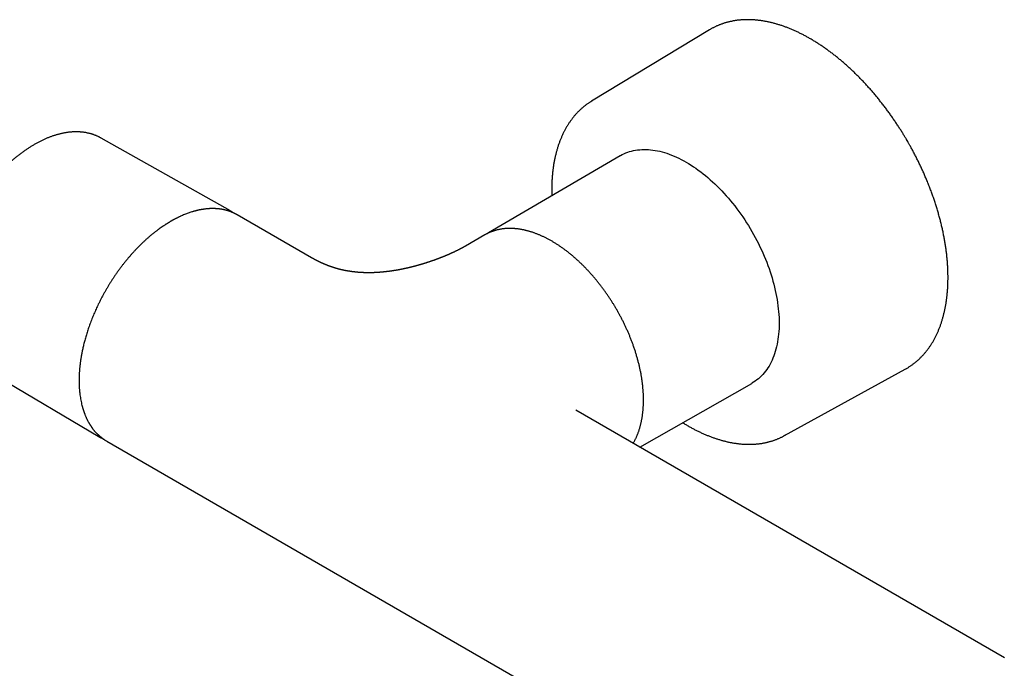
# Model space of a CAD drawing. Header units: millimetres. Extents: x 8 to 734, y 12 to 350.
# Tile 6 of 8: x 486 to 637, y 130 to 230. Entities that reach past the tile are written whole.
import ezdxf

# ---------------------------------------------------------------- set-up
doc = ezdxf.new("R2010")
doc.units = ezdxf.units.MM

msp = doc.modelspace()

# ---------------------------------------------------------------- linework, layer by layer
at = {"color": 7, "linetype": 'Continuous', "lineweight": 30}
for p, q in [((591.73, 228.01), (573.66, 217.08)), ((591.82, 228.06), (591.73, 228.01)), ((573.57, 217.03), (573.74, 217.13)), ((518.37, 200.29), (498.57, 211.44)), ((498.57, 211.44), (498.57, 211.44)), ((578.07, 208.74), (557.87, 196.93)), ((518.31, 200.32), (518.43, 200.26)), ((530.81, 193.11), (519.43, 199.68)), ((557.34, 196.62), (554.37, 194.91)), ((557.4, 196.65), (557.34, 196.62)), ((557.86, 196.92), (557.87, 196.93)), ((478.82, 177.22), (498.38, 165.65)), ((603.21, 165.88), (621.71, 176.06)), ((621.71, 176.06), (621.8, 176.11)), ((581.06, 164.1), (598.2, 173.88)), ((636.88, 131.88), (571.26, 169.76)), ((571.26, 169.76), (571.26, 169.76)), ((603.3, 165.93), (603.13, 165.83)), ((498.43, 165.62), (498.32, 165.69)), ((499.43, 165.04), (668.71, 67.32))]:
    msp.add_line(p, q, dxfattribs=at)
at = {"color": 7, "linetype": 'Continuous', "lineweight": 30, "flags": 128}
msp.add_lwpolyline([(578.07, 208.74), (578.1, 208.75), (578.37, 208.9), (578.64, 209.03), (578.92, 209.16), (579.21, 209.27), (579.5, 209.36), (579.8, 209.45), (580.1, 209.52), (580.41, 209.58), (580.73, 209.63), (581.05, 209.66), (581.37, 209.69), (581.7, 209.7), (582.04, 209.69), (582.38, 209.68), (582.72, 209.65), (583.07, 209.61), (583.41, 209.56), (583.77, 209.49), (584.12, 209.41), (584.48, 209.32), (584.84, 209.22), (585.21, 209.11), (585.57, 208.98), (585.94, 208.84), (586.31, 208.69), (586.68, 208.53), (587.05, 208.35), (587.42, 208.16), (587.79, 207.97), (588.17, 207.76), (588.54, 207.54), (588.91, 207.3), (589.28, 207.06), (589.65, 206.81), (590.02, 206.54), (590.39, 206.27), (590.76, 205.98), (591.12, 205.69), (591.49, 205.39), (591.85, 205.07), (592.21, 204.75), (592.56, 204.41), (592.92, 204.07), (593.27, 203.72), (593.61, 203.36), (593.95, 202.99), (594.29, 202.62), (594.63, 202.24), (594.96, 201.85), (595.28, 201.45), (595.6, 201.04), (595.92, 200.63), (596.23, 200.21), (596.53, 199.79), (596.83, 199.36), (597.12, 198.92), (597.41, 198.48), (597.69, 198.04), (597.96, 197.59), (598.23, 197.13), (598.49, 196.68), (598.74, 196.21), (598.99, 195.75), (599.23, 195.28), (599.46, 194.81), (599.68, 194.34), (599.89, 193.86), (600.1, 193.38), (600.3, 192.91), (600.49, 192.43), (600.67, 191.94), (600.85, 191.46), (601.01, 190.98), (601.17, 190.5), (601.31, 190.02), (601.45, 189.54), (601.58, 189.06), (601.7, 188.59), (601.81, 188.11), (601.91, 187.64), (602, 187.17), (602.09, 186.7), (602.16, 186.24), (602.22, 185.78), (602.27, 185.32), (602.32, 184.87), (602.35, 184.42), (602.38, 183.98), (602.39, 183.54), (602.4, 183.11), (602.39, 182.68), (602.38, 182.26), (602.35, 181.84), (602.32, 181.43), (602.27, 181.03), (602.22, 180.64), (602.16, 180.25), (602.09, 179.87), (602, 179.5), (601.91, 179.13), (601.81, 178.78), (601.7, 178.43), (601.58, 178.09), (601.45, 177.76), (601.31, 177.44), (601.17, 177.13), (601.01, 176.83), (600.85, 176.54), (600.67, 176.26), (600.49, 175.99), (600.3, 175.73), (600.1, 175.48), (599.89, 175.24), (599.68, 175.02), (599.46, 174.8), (599.23, 174.6), (598.99, 174.4), (598.74, 174.22), (598.49, 174.05), (598.23, 173.89), (598.2, 173.88)], dxfattribs=at)
at = {"color": 7, "linetype": 'Continuous', "lineweight": 30}
for points, knots in [([(622.08, 210.9), (622.03, 211), (621.95, 211.14), (621.82, 211.35), (621.72, 211.53), (621.59, 211.74), (621.46, 211.96), (621.31, 212.19), (621.17, 212.43), (621.01, 212.68), (620.85, 212.93), (620.69, 213.18), (620.52, 213.43), (620.36, 213.69), (620.18, 213.95), (620.01, 214.2), (619.83, 214.46), (619.65, 214.72), (619.47, 214.98), (619.29, 215.23), (619.1, 215.49), (618.91, 215.74), (618.72, 216), (618.53, 216.25), (618.34, 216.51), (618.14, 216.76), (617.94, 217.01), (617.74, 217.26), (617.54, 217.51), (617.34, 217.75), (617.14, 218), (616.93, 218.24), (616.73, 218.48), (616.52, 218.73), (616.31, 218.96), (616.1, 219.2), (615.89, 219.44), (615.67, 219.67), (615.46, 219.9), (615.24, 220.13), (615.03, 220.36), (614.81, 220.58), (614.59, 220.8), (614.37, 221.02), (614.15, 221.24), (613.93, 221.46), (613.7, 221.67), (613.48, 221.89), (613.26, 222.1), (613.03, 222.3), (612.8, 222.51), (612.58, 222.71), (612.35, 222.91), (612.12, 223.11), (611.89, 223.3), (611.66, 223.49), (611.43, 223.68), (611.2, 223.87), (610.96, 224.06), (610.73, 224.24), (610.5, 224.42), (610.26, 224.59), (610.03, 224.77), (609.79, 224.94), (609.56, 225.11), (609.32, 225.27), (609.09, 225.44), (608.85, 225.6), (608.61, 225.75), (608.38, 225.91), (608.14, 226.06), (607.9, 226.21), (607.67, 226.35), (607.43, 226.49), (607.19, 226.63), (606.95, 226.77), (606.71, 226.9), (606.48, 227.03), (606.24, 227.16), (606, 227.29), (605.76, 227.41), (605.52, 227.52), (605.29, 227.64), (605.05, 227.75), (604.81, 227.86), (604.57, 227.96), (604.34, 228.06), (604.1, 228.16), (603.86, 228.26), (603.63, 228.35), (603.39, 228.44), (603.16, 228.53), (602.92, 228.61), (602.69, 228.69), (602.45, 228.76), (602.22, 228.83), (601.98, 228.9), (601.75, 228.97), (601.52, 229.03), (601.29, 229.09), (601.06, 229.14), (600.83, 229.2), (600.6, 229.25), (600.37, 229.29), (600.14, 229.33), (599.92, 229.37), (599.69, 229.41), (599.46, 229.44), (599.24, 229.46), (599.02, 229.49), (598.79, 229.51), (598.57, 229.53), (598.35, 229.54), (598.13, 229.55), (597.91, 229.56), (597.69, 229.56), (597.48, 229.56), (597.26, 229.56), (597.05, 229.55), (596.83, 229.54), (596.62, 229.53), (596.41, 229.51), (596.2, 229.49), (595.99, 229.47), (595.79, 229.44), (595.58, 229.41), (595.38, 229.37), (595.18, 229.33), (594.98, 229.29), (594.78, 229.25), (594.58, 229.2), (594.38, 229.15), (594.19, 229.09), (593.99, 229.03), (593.8, 228.97), (593.61, 228.9), (593.42, 228.83), (593.23, 228.76), (593.05, 228.68), (592.86, 228.6), (592.68, 228.52), (592.5, 228.43), (592.32, 228.34), (592.15, 228.25), (591.98, 228.15), (591.87, 228.09), (591.82, 228.06)], [0, 0, 0, 0, 0.007281, 0.010285, 0.015267, 0.020451, 0.026021, 0.031841, 0.037856, 0.044022, 0.05031, 0.056695, 0.06316, 0.069693, 0.076283, 0.082921, 0.089601, 0.096318, 0.103067, 0.109844, 0.116646, 0.123471, 0.130316, 0.137179, 0.144059, 0.150953, 0.157862, 0.164783, 0.171715, 0.178659, 0.185612, 0.192574, 0.199545, 0.206523, 0.213509, 0.220502, 0.227502, 0.234507, 0.241518, 0.248534, 0.255556, 0.262582, 0.269613, 0.276647, 0.283686, 0.290729, 0.297775, 0.304825, 0.311878, 0.318934, 0.325993, 0.333055, 0.34012, 0.347187, 0.354257, 0.361329, 0.368403, 0.375479, 0.382558, 0.389639, 0.396721, 0.403805, 0.410892, 0.417979, 0.425069, 0.43216, 0.439253, 0.446347, 0.453442, 0.460539, 0.467637, 0.474737, 0.481837, 0.488939, 0.496042, 0.503146, 0.510252, 0.517358, 0.524465, 0.531573, 0.538682, 0.545792, 0.552902, 0.560013, 0.567125, 0.574238, 0.581351, 0.588465, 0.595579, 0.602694, 0.609809, 0.616925, 0.624041, 0.631157, 0.638274, 0.64539, 0.652507, 0.659624, 0.666741, 0.673857, 0.680974, 0.688091, 0.695207, 0.702323, 0.709439, 0.716554, 0.723669, 0.730783, 0.737897, 0.74501, 0.752123, 0.759235, 0.766346, 0.773457, 0.780566, 0.787675, 0.794783, 0.801891, 0.808997, 0.816103, 0.823208, 0.830312, 0.837416, 0.844519, 0.851621, 0.858723, 0.865825, 0.872926, 0.880027, 0.887129, 0.89423, 0.901332, 0.908435, 0.915538, 0.922642, 0.929748, 0.936855, 0.943964, 0.951075, 0.958188, 0.965304, 0.972423, 0.979544, 0.98667, 0.993799, 1, 1, 1, 1]), ([(573.57, 217.02), (573.56, 217.02), (573.5, 216.98), (573.38, 216.91), (573.22, 216.8), (573.05, 216.68), (572.89, 216.57), (572.73, 216.45), (572.57, 216.32), (572.42, 216.2), (572.26, 216.07), (572.11, 215.93), (571.96, 215.79), (571.81, 215.65), (571.66, 215.51), (571.52, 215.36), (571.38, 215.21), (571.24, 215.06), (571.1, 214.9), (570.97, 214.74), (570.84, 214.58), (570.71, 214.41), (570.58, 214.24), (570.45, 214.07), (570.33, 213.89), (570.21, 213.71), (570.09, 213.53), (569.97, 213.34), (569.86, 213.16), (569.75, 212.96), (569.64, 212.77), (569.54, 212.57), (569.43, 212.37), (569.33, 212.17), (569.23, 211.96), (569.14, 211.75), (569.05, 211.54), (568.96, 211.33), (568.87, 211.11), (568.79, 210.89), (568.7, 210.66), (568.62, 210.44), (568.55, 210.21), (568.47, 209.98), (568.4, 209.75), (568.34, 209.51), (568.27, 209.27), (568.21, 209.03), (568.15, 208.79), (568.09, 208.54), (568.04, 208.29), (567.99, 208.04), (567.94, 207.79), (567.89, 207.53), (567.85, 207.27), (567.81, 207.01), (567.78, 206.75), (567.74, 206.49), (567.71, 206.22), (567.68, 205.95), (567.66, 205.68), (567.64, 205.41), (567.62, 205.14), (567.6, 204.86), (567.59, 204.58), (567.58, 204.3), (567.57, 204.02), (567.57, 203.74), (567.57, 203.46), (567.57, 203.17), (567.57, 202.88), (567.58, 202.7), (567.58, 202.6)], [0, 0, 0, 0, 0.001435, 0.015536, 0.029647, 0.043769, 0.057901, 0.072045, 0.086201, 0.100369, 0.114549, 0.128743, 0.142951, 0.157172, 0.171408, 0.185658, 0.199922, 0.214202, 0.228496, 0.242805, 0.257128, 0.271467, 0.28582, 0.300188, 0.314571, 0.328967, 0.343378, 0.357802, 0.37224, 0.386692, 0.401155, 0.415632, 0.43012, 0.44462, 0.459132, 0.473654, 0.488187, 0.502729, 0.517281, 0.531843, 0.546413, 0.560991, 0.575577, 0.590171, 0.604772, 0.619379, 0.633993, 0.648612, 0.663237, 0.677868, 0.692503, 0.707143, 0.721788, 0.736436, 0.751088, 0.765744, 0.780403, 0.795065, 0.809731, 0.824399, 0.839069, 0.853742, 0.868418, 0.883096, 0.897775, 0.912457, 0.927141, 0.941827, 0.956514, 0.971204, 0.985895, 1, 1, 1, 1]), ([(498.57, 211.44), (498.54, 211.45), (498.46, 211.5), (498.33, 211.57), (498.18, 211.64), (498.03, 211.71), (497.87, 211.78), (497.72, 211.85), (497.56, 211.91), (497.4, 211.96), (497.24, 212.02), (497.08, 212.07), (496.91, 212.12), (496.75, 212.16), (496.58, 212.2), (496.41, 212.23), (496.24, 212.27), (496.06, 212.3), (495.89, 212.32), (495.71, 212.34), (495.53, 212.36), (495.35, 212.37), (495.17, 212.38), (494.99, 212.39), (494.8, 212.39), (494.62, 212.39), (494.43, 212.39), (494.24, 212.38), (494.05, 212.37), (493.86, 212.35), (493.67, 212.33), (493.48, 212.31), (493.28, 212.28), (493.09, 212.25), (492.89, 212.21), (492.69, 212.17), (492.49, 212.13), (492.3, 212.08), (492.1, 212.03), (491.9, 211.98), (491.69, 211.92), (491.49, 211.86), (491.29, 211.79), (491.09, 211.73), (490.88, 211.65), (490.68, 211.58), (490.48, 211.5), (490.27, 211.41), (490.07, 211.32), (489.86, 211.23), (489.66, 211.14), (489.45, 211.04), (489.24, 210.94), (489.04, 210.83), (488.83, 210.72), (488.63, 210.61), (488.42, 210.49), (488.22, 210.37), (488.01, 210.25), (487.81, 210.13), (487.6, 210), (487.4, 209.86), (487.19, 209.73), (486.99, 209.59), (486.78, 209.44), (486.58, 209.3), (486.38, 209.15), (486.17, 209), (485.97, 208.84), (485.77, 208.68), (485.57, 208.52), (485.37, 208.36), (485.17, 208.19), (484.97, 208.02), (484.77, 207.85), (484.58, 207.67), (484.38, 207.49), (484.19, 207.31), (483.99, 207.12), (483.8, 206.93), (483.6, 206.74), (483.41, 206.55), (483.22, 206.35), (483.03, 206.15), (482.84, 205.95), (482.65, 205.75), (482.47, 205.54), (482.28, 205.33), (482.1, 205.12), (481.93, 204.92), (481.77, 204.73), (481.6, 204.53), (481.44, 204.33), (481.28, 204.13), (481.13, 203.93), (480.97, 203.73), (480.81, 203.52), (480.66, 203.32), (480.51, 203.11), (480.35, 202.9), (480.21, 202.69), (480.06, 202.48), (479.91, 202.26), (479.77, 202.05), (479.62, 201.83), (479.48, 201.62), (479.35, 201.4), (479.21, 201.19), (479.08, 200.98), (478.96, 200.78), (478.86, 200.61), (478.77, 200.46), (478.68, 200.31), (478.62, 200.21), (478.59, 200.16)], [0, 0, 0, 0, 0.005835, 0.014568, 0.02331, 0.032062, 0.040825, 0.0496, 0.058388, 0.06719, 0.076007, 0.084839, 0.093688, 0.102554, 0.111438, 0.12034, 0.12926, 0.1382, 0.147158, 0.156137, 0.165134, 0.174151, 0.183187, 0.192242, 0.201316, 0.210408, 0.219518, 0.228646, 0.23779, 0.246951, 0.256128, 0.265319, 0.274525, 0.283745, 0.292977, 0.302222, 0.311478, 0.320745, 0.330022, 0.339309, 0.348604, 0.357907, 0.367217, 0.376534, 0.385858, 0.395187, 0.404521, 0.41386, 0.423203, 0.43255, 0.441901, 0.451254, 0.460611, 0.46997, 0.479331, 0.488695, 0.49806, 0.507427, 0.516796, 0.526167, 0.535539, 0.544912, 0.554287, 0.563664, 0.573042, 0.582421, 0.591803, 0.601187, 0.610572, 0.61996, 0.62935, 0.638744, 0.64814, 0.65754, 0.666943, 0.67635, 0.685763, 0.69518, 0.704602, 0.714031, 0.723467, 0.732911, 0.742363, 0.751824, 0.761296, 0.770779, 0.780276, 0.789787, 0.799314, 0.807873, 0.816431, 0.824986, 0.833539, 0.842089, 0.850636, 0.85918, 0.86772, 0.876256, 0.884786, 0.89331, 0.901827, 0.910334, 0.918829, 0.927307, 0.935763, 0.944186, 0.952558, 0.960845, 0.968969, 0.976723, 0.983539, 0.988605, 0.99433, 1, 1, 1, 1]), ([(621.8, 176.11), (621.81, 176.12), (621.88, 176.16), (622.01, 176.23), (622.18, 176.34), (622.35, 176.44), (622.52, 176.55), (622.68, 176.67), (622.85, 176.79), (623.01, 176.91), (623.17, 177.03), (623.33, 177.16), (623.48, 177.29), (623.64, 177.43), (623.79, 177.56), (623.94, 177.7), (624.08, 177.85), (624.23, 178), (624.37, 178.15), (624.51, 178.3), (624.65, 178.46), (624.79, 178.62), (624.92, 178.78), (625.05, 178.95), (625.18, 179.12), (625.31, 179.3), (625.43, 179.47), (625.55, 179.65), (625.67, 179.84), (625.79, 180.02), (625.91, 180.21), (626.02, 180.4), (626.13, 180.6), (626.23, 180.8), (626.34, 181), (626.44, 181.2), (626.54, 181.41), (626.64, 181.62), (626.73, 181.83), (626.82, 182.05), (626.91, 182.27), (627, 182.49), (627.08, 182.71), (627.16, 182.94), (627.24, 183.17), (627.31, 183.4), (627.38, 183.64), (627.45, 183.87), (627.52, 184.11), (627.58, 184.35), (627.64, 184.6), (627.7, 184.85), (627.76, 185.09), (627.81, 185.35), (627.86, 185.6), (627.91, 185.86), (627.95, 186.12), (627.99, 186.38), (628.03, 186.64), (628.06, 186.9), (628.1, 187.17), (628.12, 187.44), (628.15, 187.71), (628.17, 187.98), (628.2, 188.26), (628.21, 188.54), (628.23, 188.81), (628.24, 189.1), (628.25, 189.38), (628.25, 189.66), (628.26, 189.95), (628.26, 190.24), (628.25, 190.52), (628.25, 190.82), (628.24, 191.11), (628.23, 191.4), (628.21, 191.7), (628.2, 191.99), (628.18, 192.29), (628.15, 192.59), (628.13, 192.89), (628.1, 193.19), (628.07, 193.5), (628.03, 193.8), (627.99, 194.11), (627.95, 194.42), (627.91, 194.72), (627.86, 195.03), (627.81, 195.34), (627.76, 195.65), (627.71, 195.97), (627.65, 196.28), (627.59, 196.59), (627.52, 196.91), (627.46, 197.22), (627.39, 197.54), (627.32, 197.86), (627.24, 198.18), (627.16, 198.49), (627.08, 198.81), (627, 199.13), (626.91, 199.45), (626.82, 199.78), (626.73, 200.1), (626.64, 200.42), (626.54, 200.74), (626.44, 201.07), (626.34, 201.39), (626.23, 201.71), (626.12, 202.04), (626.01, 202.36), (625.89, 202.69), (625.78, 203.01), (625.66, 203.34), (625.53, 203.66), (625.41, 203.99), (625.28, 204.31), (625.16, 204.62), (625.03, 204.93), (624.91, 205.23), (624.78, 205.52), (624.66, 205.81), (624.53, 206.11), (624.4, 206.4), (624.26, 206.69), (624.13, 206.98), (623.99, 207.27), (623.86, 207.55), (623.72, 207.84), (623.58, 208.13), (623.43, 208.41), (623.29, 208.7), (623.14, 208.98), (622.99, 209.26), (622.85, 209.53), (622.7, 209.8), (622.56, 210.06), (622.43, 210.29), (622.32, 210.49), (622.21, 210.69), (622.13, 210.82), (622.08, 210.9)], [0, 0, 0, 0, 0.001484, 0.008615, 0.01575, 0.02289, 0.030035, 0.037185, 0.04434, 0.051501, 0.058668, 0.065841, 0.073021, 0.080207, 0.087399, 0.094599, 0.101806, 0.10902, 0.116241, 0.123469, 0.130705, 0.137948, 0.145198, 0.152456, 0.159722, 0.166994, 0.174274, 0.181561, 0.188855, 0.196155, 0.203463, 0.210777, 0.218097, 0.225424, 0.232757, 0.240095, 0.247439, 0.254789, 0.262144, 0.269503, 0.276868, 0.284237, 0.291611, 0.298989, 0.30637, 0.313756, 0.321145, 0.328538, 0.335933, 0.343332, 0.350733, 0.358138, 0.365544, 0.372953, 0.380364, 0.387778, 0.395193, 0.40261, 0.410029, 0.417449, 0.424871, 0.432294, 0.439719, 0.447145, 0.454572, 0.462, 0.469429, 0.47686, 0.484291, 0.491723, 0.499156, 0.50659, 0.514025, 0.521461, 0.528898, 0.536336, 0.543774, 0.551214, 0.558655, 0.566096, 0.573539, 0.580983, 0.588428, 0.595874, 0.603321, 0.61077, 0.61822, 0.625672, 0.633126, 0.640581, 0.648038, 0.655497, 0.662959, 0.670422, 0.677888, 0.685357, 0.692829, 0.700304, 0.707782, 0.715263, 0.722749, 0.730238, 0.737732, 0.74523, 0.752734, 0.760243, 0.767759, 0.775281, 0.782809, 0.790346, 0.797891, 0.805445, 0.813009, 0.820585, 0.828172, 0.835773, 0.843389, 0.850237, 0.857865, 0.86471, 0.871554, 0.878396, 0.885236, 0.892073, 0.898907, 0.905738, 0.912564, 0.919384, 0.926198, 0.933003, 0.939796, 0.946573, 0.953326, 0.960045, 0.966705, 0.973259, 0.979587, 0.985565, 0.989792, 0.994159, 1, 1, 1, 1]), ([(519.41, 199.69), (519.4, 199.7), (519.38, 199.71), (519.35, 199.72), (519.31, 199.75), (519.27, 199.77), (519.21, 199.8), (519.16, 199.83), (519.1, 199.86), (519.03, 199.89), (518.97, 199.93), (518.89, 199.96), (518.82, 200), (518.74, 200.03), (518.65, 200.07), (518.56, 200.11), (518.47, 200.14), (518.38, 200.18), (518.3, 200.21), (518.23, 200.23), (518.16, 200.25), (518.1, 200.27), (518.05, 200.29), (518.01, 200.3), (517.98, 200.31), (517.96, 200.32), (517.94, 200.32), (517.93, 200.33), (517.92, 200.33), (517.9, 200.33), (517.88, 200.34), (517.83, 200.35), (517.77, 200.37), (517.69, 200.39), (517.61, 200.41), (517.53, 200.43), (517.45, 200.45), (517.37, 200.47), (517.28, 200.49), (517.19, 200.51), (517.09, 200.52), (516.98, 200.54), (516.88, 200.56), (516.79, 200.57), (516.72, 200.58), (516.64, 200.59), (516.56, 200.6), (516.48, 200.61), (516.4, 200.61), (516.33, 200.62), (516.28, 200.62), (516.22, 200.63), (516.18, 200.63), (516.14, 200.63), (516.11, 200.63), (516.08, 200.64), (516.05, 200.64), (516.02, 200.64), (515.99, 200.64), (515.96, 200.64), (515.93, 200.64), (515.88, 200.64), (515.82, 200.64), (515.73, 200.65), (515.64, 200.65), (515.54, 200.65), (515.43, 200.64), (515.31, 200.64), (515.19, 200.63), (515.05, 200.63), (514.91, 200.62), (514.76, 200.6), (514.6, 200.59), (514.42, 200.57), (514.27, 200.54), (514.14, 200.52), (514.04, 200.51), (513.94, 200.49), (513.84, 200.47), (513.75, 200.46), (513.68, 200.44), (513.62, 200.43), (513.56, 200.42), (513.52, 200.41), (513.48, 200.4), (513.44, 200.39), (513.4, 200.38), (513.35, 200.37), (513.3, 200.36), (513.23, 200.34), (513.15, 200.32), (513.06, 200.3), (512.96, 200.27), (512.84, 200.24), (512.72, 200.21), (512.58, 200.17), (512.41, 200.11), (512.18, 200.04), (511.91, 199.94), (511.63, 199.84), (511.34, 199.73), (511.05, 199.6), (510.8, 199.49), (510.6, 199.4), (510.45, 199.33), (510.32, 199.26), (510.19, 199.2), (510.06, 199.14), (509.95, 199.08), (509.83, 199.02), (509.72, 198.96), (509.64, 198.91), (509.57, 198.88), (509.53, 198.85), (509.49, 198.83), (509.46, 198.81), (509.44, 198.8), (509.42, 198.79), (509.41, 198.78), (509.39, 198.77), (509.37, 198.76), (509.34, 198.75), (509.31, 198.72), (509.26, 198.7), (509.2, 198.66), (509.14, 198.63), (509.06, 198.58), (508.98, 198.53), (508.88, 198.47), (508.78, 198.41), (508.68, 198.35), (508.56, 198.27), (508.44, 198.2), (508.31, 198.11), (508.18, 198.03), (508, 197.9), (507.75, 197.73), (507.44, 197.51), (507.11, 197.26), (506.76, 197), (506.41, 196.72), (506.06, 196.43), (505.71, 196.12), (505.36, 195.81), (505.02, 195.49), (504.7, 195.19), (504.41, 194.9), (504.13, 194.62), (503.86, 194.33), (503.58, 194.03), (503.3, 193.72), (503.02, 193.41), (502.74, 193.08), (502.45, 192.73), (502.16, 192.38), (501.87, 192.01), (501.57, 191.62), (501.28, 191.22), (500.98, 190.81), (500.71, 190.41), (500.46, 190.04), (500.22, 189.68), (499.99, 189.32), (499.76, 188.95), (499.53, 188.57), (499.3, 188.17), (499.06, 187.75), (498.82, 187.32), (498.59, 186.88), (498.37, 186.44), (498.16, 186.02), (497.97, 185.62), (497.8, 185.26), (497.64, 184.88), (497.47, 184.51), (497.32, 184.13), (497.16, 183.75), (497.01, 183.36), (496.86, 182.97), (496.73, 182.59), (496.6, 182.22), (496.48, 181.86), (496.37, 181.51), (496.27, 181.16), (496.16, 180.81), (496.07, 180.46), (495.98, 180.13), (495.9, 179.81), (495.82, 179.49), (495.76, 179.18), (495.69, 178.88), (495.63, 178.6), (495.58, 178.33), (495.54, 178.07), (495.5, 177.85), (495.47, 177.65), (495.44, 177.47), (495.42, 177.31), (495.4, 177.16), (495.38, 177.01), (495.36, 176.87), (495.34, 176.74), (495.33, 176.6), (495.31, 176.45), (495.29, 176.29), (495.28, 176.11), (495.26, 175.93), (495.25, 175.74), (495.24, 175.55), (495.23, 175.39), (495.22, 175.24), (495.21, 175.09), (495.21, 174.94), (495.2, 174.8), (495.2, 174.68), (495.2, 174.58), (495.2, 174.49), (495.2, 174.41), (495.2, 174.34), (495.2, 174.28), (495.2, 174.23), (495.2, 174.18), (495.2, 174.15), (495.2, 174.12), (495.2, 174.08), (495.2, 174.04), (495.2, 173.99), (495.2, 173.93), (495.2, 173.86), (495.21, 173.78), (495.21, 173.67), (495.21, 173.56), (495.22, 173.44), (495.23, 173.31), (495.23, 173.16), (495.25, 173), (495.26, 172.83), (495.28, 172.65), (495.29, 172.47), (495.31, 172.28), (495.35, 172.03), (495.4, 171.7), (495.46, 171.3), (495.55, 170.91), (495.61, 170.62), (495.66, 170.42), (495.69, 170.33), (495.71, 170.24), (495.74, 170.16), (495.76, 170.08), (495.78, 170), (495.81, 169.92), (495.82, 169.86), (495.84, 169.82), (495.85, 169.78), (495.86, 169.75), (495.87, 169.72), (495.88, 169.69), (495.9, 169.65), (495.91, 169.59), (495.94, 169.53), (495.96, 169.45), (496, 169.35), (496.04, 169.25), (496.08, 169.13), (496.14, 168.99), (496.2, 168.84), (496.27, 168.7), (496.33, 168.55), (496.39, 168.42), (496.46, 168.28), (496.53, 168.15), (496.6, 168.02), (496.66, 167.9), (496.72, 167.81), (496.76, 167.74), (496.79, 167.68), (496.82, 167.63), (496.85, 167.59), (496.87, 167.55), (496.9, 167.52), (496.92, 167.48), (496.95, 167.44), (496.98, 167.39), (497.01, 167.34), (497.05, 167.28), (497.09, 167.22), (497.14, 167.15), (497.2, 167.07), (497.26, 166.98), (497.33, 166.89), (497.41, 166.79), (497.49, 166.69), (497.58, 166.59), (497.68, 166.48), (497.78, 166.36), (497.86, 166.28), (497.93, 166.21), (497.97, 166.17), (498, 166.13), (498.04, 166.1), (498.07, 166.07), (498.09, 166.05), (498.11, 166.03), (498.12, 166.02), (498.14, 166), (498.16, 165.98), (498.19, 165.96), (498.22, 165.92), (498.26, 165.89), (498.31, 165.84), (498.37, 165.79), (498.44, 165.73), (498.52, 165.67), (498.61, 165.59), (498.72, 165.51), (498.82, 165.44), (498.91, 165.37), (498.99, 165.32), (499.06, 165.27), (499.13, 165.22), (499.2, 165.18), (499.28, 165.13), (499.34, 165.1), (499.37, 165.07), (499.39, 165.06)], [0, 0, 0, 0, 0.000619, 0.001701, 0.002964, 0.00438, 0.005971, 0.007737, 0.009678, 0.01156, 0.013583, 0.015745, 0.018046, 0.020487, 0.023068, 0.025745, 0.028514, 0.031053, 0.033361, 0.035439, 0.037287, 0.038905, 0.040293, 0.04145, 0.042378, 0.043075, 0.043406, 0.043654, 0.043996, 0.044486, 0.045124, 0.04591, 0.048037, 0.050207, 0.052394, 0.054599, 0.056821, 0.059063, 0.061307, 0.063743, 0.066371, 0.069192, 0.072205, 0.074085, 0.076033, 0.078049, 0.080133, 0.082269, 0.084259, 0.085949, 0.087457, 0.088784, 0.089928, 0.090891, 0.091752, 0.092429, 0.093106, 0.093806, 0.09453, 0.095294, 0.096104, 0.096961, 0.098857, 0.100947, 0.103233, 0.105714, 0.108391, 0.111272, 0.11439, 0.117623, 0.121079, 0.124758, 0.128659, 0.132782, 0.137129, 0.139513, 0.14196, 0.144453, 0.146759, 0.148797, 0.150539, 0.152023, 0.153249, 0.154218, 0.155144, 0.156046, 0.156988, 0.158006, 0.159141, 0.160804, 0.162669, 0.164734, 0.16717, 0.169837, 0.172734, 0.17583, 0.178982, 0.18506, 0.191278, 0.197638, 0.204138, 0.210779, 0.217561, 0.220996, 0.224301, 0.22742, 0.230354, 0.233103, 0.235666, 0.238317, 0.240735, 0.242922, 0.244101, 0.245173, 0.246043, 0.246701, 0.24713, 0.247408, 0.247726, 0.248108, 0.248554, 0.249065, 0.249998, 0.251091, 0.252342, 0.253859, 0.25556, 0.257442, 0.259508, 0.261756, 0.264181, 0.266788, 0.269577, 0.272497, 0.275414, 0.278321, 0.285135, 0.291894, 0.29987, 0.307769, 0.31559, 0.323885, 0.33209, 0.340208, 0.348237, 0.356177, 0.362845, 0.369453, 0.376141, 0.382982, 0.389976, 0.396993, 0.404158, 0.41147, 0.41893, 0.426677, 0.434577, 0.44263, 0.450836, 0.459194, 0.465869, 0.472639, 0.479503, 0.486461, 0.493514, 0.501098, 0.508788, 0.516584, 0.524487, 0.532496, 0.540612, 0.547063, 0.55358, 0.560163, 0.566811, 0.573501, 0.580073, 0.587073, 0.593897, 0.600544, 0.607015, 0.61331, 0.619428, 0.62537, 0.631702, 0.637821, 0.643727, 0.649419, 0.654897, 0.660474, 0.665811, 0.670908, 0.675765, 0.680381, 0.684757, 0.688027, 0.691149, 0.694122, 0.696947, 0.699624, 0.702179, 0.704511, 0.707064, 0.709836, 0.712827, 0.716037, 0.719468, 0.723117, 0.726987, 0.729688, 0.732487, 0.735384, 0.738281, 0.74095, 0.74338, 0.745275, 0.746994, 0.748539, 0.749909, 0.751104, 0.752125, 0.752953, 0.753578, 0.75413, 0.754827, 0.755671, 0.756662, 0.757801, 0.759086, 0.760868, 0.762872, 0.765099, 0.767548, 0.770219, 0.773113, 0.77623, 0.77991, 0.783683, 0.78747, 0.791272, 0.795089, 0.803661, 0.812305, 0.821022, 0.829812, 0.832029, 0.834236, 0.83631, 0.838226, 0.839983, 0.842043, 0.843831, 0.845346, 0.846328, 0.847167, 0.847862, 0.848552, 0.849375, 0.85033, 0.851418, 0.853164, 0.85517, 0.857436, 0.859962, 0.862749, 0.866619, 0.870495, 0.874375, 0.878021, 0.88167, 0.885322, 0.888976, 0.892634, 0.896274, 0.898519, 0.90052, 0.902275, 0.903785, 0.90505, 0.90611, 0.907068, 0.90817, 0.909391, 0.910792, 0.912374, 0.914137, 0.916081, 0.918205, 0.920751, 0.923515, 0.926482, 0.929649, 0.933015, 0.936572, 0.940328, 0.944283, 0.948436, 0.949945, 0.951479, 0.952948, 0.954216, 0.955283, 0.956135, 0.956792, 0.957255, 0.957639, 0.958496, 0.959562, 0.960837, 0.962317, 0.963924, 0.966168, 0.968568, 0.971125, 0.974607, 0.978343, 0.982334, 0.984805, 0.987331, 0.989726, 0.991959, 0.994408, 0.996628, 0.99862, 1, 1, 1, 1]), ([(518.9, 199.96), (518.87, 199.98), (518.8, 200.02), (518.68, 200.1), (518.55, 200.18), (518.47, 200.23), (518.43, 200.25)], [0, 0, 0, 0, 0.167442, 0.464805, 0.762373, 1, 1, 1, 1]), ([(577.52, 185.18), (577.48, 185.26), (577.41, 185.37), (577.31, 185.54), (577.22, 185.69), (577.12, 185.86), (577.01, 186.04), (576.89, 186.23), (576.77, 186.42), (576.64, 186.62), (576.51, 186.82), (576.38, 187.03), (576.24, 187.23), (576.1, 187.44), (575.95, 187.65), (575.81, 187.85), (575.66, 188.06), (575.51, 188.27), (575.36, 188.47), (575.2, 188.68), (575.05, 188.88), (574.89, 189.09), (574.73, 189.29), (574.57, 189.49), (574.41, 189.69), (574.24, 189.89), (574.08, 190.09), (573.91, 190.28), (573.74, 190.48), (573.57, 190.67), (573.4, 190.86), (573.22, 191.05), (573.05, 191.23), (572.87, 191.42), (572.7, 191.6), (572.52, 191.78), (572.34, 191.96), (572.16, 192.14), (571.98, 192.31), (571.8, 192.49), (571.62, 192.66), (571.43, 192.82), (571.25, 192.99), (571.06, 193.15), (570.88, 193.31), (570.69, 193.47), (570.5, 193.63), (570.31, 193.78), (570.12, 193.93), (569.93, 194.08), (569.74, 194.22), (569.55, 194.36), (569.36, 194.5), (569.17, 194.64), (568.98, 194.78), (568.79, 194.91), (568.59, 195.04), (568.4, 195.16), (568.21, 195.28), (568.01, 195.4), (567.82, 195.52), (567.63, 195.64), (567.43, 195.75), (567.24, 195.86), (567.04, 195.96), (566.85, 196.06), (566.65, 196.16), (566.46, 196.26), (566.27, 196.35), (566.07, 196.44), (565.88, 196.53), (565.68, 196.61), (565.49, 196.69), (565.3, 196.76), (565.1, 196.84), (564.91, 196.91), (564.72, 196.98), (564.53, 197.04), (564.34, 197.1), (564.15, 197.16), (563.96, 197.21), (563.77, 197.26), (563.58, 197.31), (563.39, 197.35), (563.2, 197.39), (563.01, 197.43), (562.83, 197.46), (562.64, 197.49), (562.46, 197.52), (562.27, 197.54), (562.09, 197.56), (561.91, 197.57), (561.72, 197.59), (561.54, 197.6), (561.36, 197.6), (561.19, 197.6), (561.01, 197.6), (560.83, 197.6), (560.66, 197.59), (560.48, 197.58), (560.31, 197.56), (560.14, 197.54), (559.97, 197.52), (559.8, 197.49), (559.63, 197.46), (559.47, 197.43), (559.3, 197.39), (559.14, 197.35), (558.98, 197.31), (558.82, 197.26), (558.66, 197.21), (558.5, 197.16), (558.35, 197.1), (558.19, 197.04), (558.04, 196.98), (557.89, 196.91), (557.74, 196.84), (557.6, 196.76), (557.48, 196.7), (557.42, 196.67), (557.4, 196.66)], [0, 0, 0, 0, 0.008969, 0.01268, 0.018833, 0.025237, 0.032118, 0.039308, 0.046739, 0.054357, 0.062125, 0.070013, 0.078, 0.08607, 0.09421, 0.10241, 0.110661, 0.118957, 0.127292, 0.135661, 0.144062, 0.15249, 0.160942, 0.169417, 0.177912, 0.186426, 0.194956, 0.203501, 0.21206, 0.220632, 0.229217, 0.237812, 0.246418, 0.255033, 0.263657, 0.272289, 0.280929, 0.289577, 0.298231, 0.306892, 0.315559, 0.324232, 0.332911, 0.341594, 0.350282, 0.358975, 0.367673, 0.376374, 0.38508, 0.39379, 0.402503, 0.411219, 0.419939, 0.428662, 0.437389, 0.446118, 0.45485, 0.463584, 0.472321, 0.481061, 0.489803, 0.498547, 0.507293, 0.516041, 0.524791, 0.533543, 0.542296, 0.551051, 0.559807, 0.568565, 0.577324, 0.586084, 0.594845, 0.603606, 0.612368, 0.621131, 0.629894, 0.638657, 0.647421, 0.656184, 0.664947, 0.673709, 0.682471, 0.691232, 0.699992, 0.708751, 0.717508, 0.726264, 0.735018, 0.743771, 0.752521, 0.761269, 0.770015, 0.778758, 0.787499, 0.796237, 0.804973, 0.813705, 0.822435, 0.831163, 0.839887, 0.84861, 0.857329, 0.866047, 0.874763, 0.883477, 0.89219, 0.900901, 0.909613, 0.918324, 0.927036, 0.935749, 0.944463, 0.95318, 0.9619, 0.970623, 0.979351, 0.988085, 0.996824, 1, 1, 1, 1]), ([(557.87, 196.93), (557.84, 196.91), (557.78, 196.88), (557.7, 196.82), (557.64, 196.79), (557.62, 196.77)], [0, 0, 0, 0, 0.337874, 0.70767, 1, 1, 1, 1]), ([(554.37, 194.91), (554.36, 194.9), (554.33, 194.89), (554.3, 194.87), (554.27, 194.85), (554.25, 194.84), (554.23, 194.83), (554.21, 194.82), (554.19, 194.8), (554.16, 194.79), (554.13, 194.77), (554.1, 194.75), (554.06, 194.73), (554.03, 194.71), (553.99, 194.69), (553.95, 194.67), (553.9, 194.65), (553.86, 194.62), (553.81, 194.6), (553.77, 194.57), (553.71, 194.54), (553.65, 194.51), (553.57, 194.47), (553.5, 194.43), (553.42, 194.39), (553.35, 194.35), (553.27, 194.31), (553.18, 194.27), (553.07, 194.21), (552.96, 194.16), (552.85, 194.1), (552.73, 194.05), (552.64, 194.01), (552.57, 193.97), (552.52, 193.95), (552.47, 193.92), (552.42, 193.9), (552.37, 193.88), (552.32, 193.86), (552.27, 193.83), (552.22, 193.81), (552.16, 193.78), (552.09, 193.75), (552.03, 193.72), (551.97, 193.7), (551.91, 193.67), (551.85, 193.64), (551.78, 193.61), (551.72, 193.59), (551.67, 193.56), (551.62, 193.55), (551.57, 193.52), (551.52, 193.5), (551.46, 193.48), (551.4, 193.45), (551.34, 193.42), (551.27, 193.4), (551.2, 193.37), (551.14, 193.34), (551.08, 193.32), (551.02, 193.29), (550.96, 193.27), (550.91, 193.25), (550.86, 193.23), (550.81, 193.21), (550.76, 193.19), (550.71, 193.17), (550.68, 193.16), (550.65, 193.14), (550.61, 193.13), (550.57, 193.11), (550.52, 193.09), (550.47, 193.07), (550.41, 193.05), (550.35, 193.03), (550.29, 193.01), (550.24, 192.99), (550.18, 192.96), (550.13, 192.95), (550.08, 192.93), (550.02, 192.91), (549.95, 192.88), (549.87, 192.85), (549.77, 192.81), (549.67, 192.78), (549.56, 192.74), (549.43, 192.69), (549.3, 192.65), (549.15, 192.6), (549.01, 192.54), (548.87, 192.5), (548.74, 192.46), (548.62, 192.42), (548.51, 192.38), (548.42, 192.35), (548.33, 192.32), (548.26, 192.3), (548.2, 192.28), (548.16, 192.27), (548.13, 192.26), (548.1, 192.25), (548.07, 192.24), (548.03, 192.23), (547.97, 192.21), (547.91, 192.19), (547.85, 192.17), (547.78, 192.15), (547.71, 192.13), (547.65, 192.11), (547.6, 192.1), (547.55, 192.08), (547.49, 192.07), (547.43, 192.05), (547.36, 192.03), (547.29, 192.01), (547.22, 191.99), (547.14, 191.97), (547.06, 191.94), (546.98, 191.92), (546.91, 191.9), (546.84, 191.88), (546.76, 191.86), (546.67, 191.84), (546.56, 191.81), (546.46, 191.78), (546.36, 191.76), (546.25, 191.73), (546.14, 191.7), (546.03, 191.67), (545.91, 191.64), (545.82, 191.62), (545.74, 191.6), (545.67, 191.59), (545.6, 191.57), (545.52, 191.55), (545.44, 191.53), (545.35, 191.51), (545.26, 191.49), (545.19, 191.48), (545.12, 191.46), (545.05, 191.45), (545, 191.44), (544.94, 191.42), (544.89, 191.41), (544.84, 191.4), (544.77, 191.39), (544.7, 191.37), (544.62, 191.36), (544.53, 191.34), (544.44, 191.32), (544.36, 191.31), (544.28, 191.29), (544.2, 191.28), (544.1, 191.26), (544, 191.24), (543.9, 191.22), (543.79, 191.2), (543.69, 191.19), (543.59, 191.17), (543.5, 191.15), (543.42, 191.14), (543.33, 191.13), (543.24, 191.11), (543.15, 191.1), (543.04, 191.08), (542.94, 191.07), (542.85, 191.06), (542.78, 191.05), (542.72, 191.04), (542.67, 191.03), (542.62, 191.03), (542.57, 191.02), (542.52, 191.01), (542.47, 191.01), (542.42, 191), (542.36, 190.99), (542.29, 190.99), (542.21, 190.98), (542.14, 190.97), (542.07, 190.96), (542.01, 190.95), (541.94, 190.95), (541.87, 190.94), (541.8, 190.93), (541.74, 190.93), (541.68, 190.92), (541.63, 190.92), (541.58, 190.91), (541.52, 190.91), (541.45, 190.9), (541.38, 190.89), (541.3, 190.89), (541.22, 190.88), (541.13, 190.88), (541.05, 190.87), (540.97, 190.86), (540.91, 190.86), (540.85, 190.86), (540.81, 190.86), (540.75, 190.85), (540.7, 190.85), (540.62, 190.85), (540.53, 190.84), (540.43, 190.84), (540.34, 190.83), (540.24, 190.83), (540.15, 190.83), (540.05, 190.82), (539.94, 190.82), (539.83, 190.82), (539.74, 190.82), (539.66, 190.82), (539.59, 190.82), (539.52, 190.82), (539.45, 190.82), (539.37, 190.82), (539.3, 190.82), (539.24, 190.82), (539.19, 190.82), (539.14, 190.82), (539.08, 190.82), (539.03, 190.82), (538.97, 190.83), (538.91, 190.83), (538.85, 190.83), (538.78, 190.83), (538.7, 190.84), (538.61, 190.84), (538.52, 190.84), (538.43, 190.85), (538.36, 190.85), (538.29, 190.86), (538.24, 190.86), (538.19, 190.86), (538.14, 190.87), (538.09, 190.87), (538.02, 190.88), (537.95, 190.88), (537.86, 190.89), (537.77, 190.9), (537.69, 190.9), (537.6, 190.91), (537.52, 190.92), (537.44, 190.93), (537.37, 190.94), (537.3, 190.95), (537.25, 190.95), (537.19, 190.96), (537.13, 190.97), (537.06, 190.98), (536.99, 190.99), (536.91, 191), (536.82, 191.01), (536.73, 191.02), (536.64, 191.04), (536.57, 191.05), (536.52, 191.06), (536.48, 191.06), (536.44, 191.07), (536.4, 191.07), (536.36, 191.08), (536.32, 191.09), (536.27, 191.1), (536.21, 191.11), (536.15, 191.12), (536.08, 191.13), (536, 191.15), (535.91, 191.17), (535.81, 191.19), (535.72, 191.2), (535.64, 191.22), (535.57, 191.24), (535.5, 191.25), (535.42, 191.27), (535.35, 191.29), (535.25, 191.31), (535.15, 191.34), (535.05, 191.36), (534.94, 191.39), (534.82, 191.42), (534.7, 191.46), (534.58, 191.49), (534.46, 191.53), (534.34, 191.56), (534.21, 191.6), (534.11, 191.64), (534.02, 191.67), (533.95, 191.69), (533.89, 191.71), (533.84, 191.73), (533.79, 191.74), (533.75, 191.76), (533.72, 191.77), (533.7, 191.77), (533.67, 191.78), (533.64, 191.79), (533.61, 191.81), (533.56, 191.82), (533.49, 191.85), (533.41, 191.88), (533.31, 191.92), (533.23, 191.95), (533.15, 191.98), (533.08, 192.01), (533.02, 192.03), (532.96, 192.05), (532.91, 192.08), (532.86, 192.1), (532.81, 192.12), (532.76, 192.14), (532.7, 192.16), (532.64, 192.19), (532.58, 192.21), (532.52, 192.24), (532.45, 192.27), (532.37, 192.31), (532.29, 192.34), (532.22, 192.38), (532.15, 192.41), (532.08, 192.44), (532.03, 192.47), (531.98, 192.49), (531.95, 192.51), (531.92, 192.52), (531.89, 192.54), (531.86, 192.55), (531.82, 192.57), (531.77, 192.59), (531.72, 192.62), (531.67, 192.65), (531.61, 192.67), (531.56, 192.7), (531.51, 192.73), (531.45, 192.76), (531.39, 192.79), (531.33, 192.82), (531.27, 192.85), (531.23, 192.88), (531.2, 192.89), (531.18, 192.9), (531.16, 192.92), (531.13, 192.93), (531.09, 192.95), (531.05, 192.98), (530.99, 193.01), (530.93, 193.04), (530.87, 193.08), (530.82, 193.1), (530.81, 193.11)], [0, 0, 0, 0, 0.002712, 0.004998, 0.00686, 0.008345, 0.009634, 0.010746, 0.012257, 0.013934, 0.015798, 0.018367, 0.020861, 0.02309, 0.02526, 0.028155, 0.031266, 0.034135, 0.036938, 0.040016, 0.043002, 0.04745, 0.051943, 0.056832, 0.06113, 0.066161, 0.070668, 0.075683, 0.082121, 0.089092, 0.095466, 0.100936, 0.107907, 0.110538, 0.113365, 0.116047, 0.118548, 0.121299, 0.12403, 0.126575, 0.129315, 0.132405, 0.136041, 0.139384, 0.142324, 0.145198, 0.148621, 0.152142, 0.155441, 0.157816, 0.159964, 0.162247, 0.16493, 0.167958, 0.17095, 0.173834, 0.177658, 0.180879, 0.183529, 0.186495, 0.189938, 0.192091, 0.194405, 0.196879, 0.199513, 0.20197, 0.203978, 0.205539, 0.206872, 0.208437, 0.210335, 0.212565, 0.215129, 0.217864, 0.220445, 0.222861, 0.225666, 0.22821, 0.230493, 0.232597, 0.234899, 0.238191, 0.241883, 0.245976, 0.25047, 0.255365, 0.260662, 0.266209, 0.272915, 0.279194, 0.285044, 0.290465, 0.295456, 0.29994, 0.304008, 0.307638, 0.310773, 0.312788, 0.314526, 0.315986, 0.316849, 0.318092, 0.319734, 0.321775, 0.324435, 0.327115, 0.329814, 0.332531, 0.335032, 0.337154, 0.339066, 0.34113, 0.343572, 0.346365, 0.349269, 0.352224, 0.355232, 0.358558, 0.361603, 0.364306, 0.366814, 0.369564, 0.373982, 0.3778, 0.381405, 0.385494, 0.389581, 0.393779, 0.398277, 0.402674, 0.406833, 0.409269, 0.411743, 0.414273, 0.417135, 0.420498, 0.423966, 0.427132, 0.429997, 0.43256, 0.434844, 0.436896, 0.439, 0.440792, 0.442653, 0.444955, 0.447685, 0.450791, 0.454055, 0.457298, 0.460274, 0.463127, 0.465995, 0.469663, 0.473313, 0.476962, 0.480864, 0.484877, 0.48841, 0.491567, 0.494446, 0.497315, 0.500501, 0.503979, 0.507755, 0.511986, 0.514782, 0.517245, 0.519337, 0.521127, 0.5229, 0.524617, 0.526347, 0.528105, 0.529894, 0.531911, 0.534273, 0.537285, 0.539931, 0.54225, 0.544434, 0.54667, 0.549226, 0.551781, 0.554033, 0.555984, 0.557774, 0.55949, 0.561187, 0.563862, 0.56661, 0.569355, 0.571874, 0.574948, 0.578329, 0.58092, 0.583169, 0.584921, 0.586447, 0.58826, 0.590372, 0.592513, 0.596188, 0.599581, 0.603091, 0.606194, 0.609413, 0.612951, 0.616852, 0.621181, 0.623878, 0.626617, 0.629142, 0.631473, 0.634137, 0.637019, 0.639389, 0.641401, 0.643293, 0.645181, 0.647043, 0.649103, 0.650862, 0.652926, 0.655295, 0.657869, 0.660658, 0.663728, 0.66709, 0.670338, 0.67322, 0.675468, 0.677223, 0.678944, 0.680668, 0.682463, 0.684898, 0.687716, 0.690872, 0.694085, 0.697302, 0.700483, 0.703437, 0.706345, 0.709113, 0.711506, 0.713513, 0.715616, 0.717867, 0.720382, 0.723138, 0.72613, 0.729351, 0.732918, 0.736401, 0.739378, 0.741082, 0.742629, 0.744098, 0.745491, 0.7469, 0.748639, 0.750605, 0.752887, 0.755433, 0.757912, 0.760271, 0.764752, 0.768717, 0.772166, 0.775311, 0.778303, 0.781091, 0.78395, 0.787211, 0.790718, 0.794994, 0.799382, 0.803882, 0.808502, 0.813437, 0.818796, 0.823629, 0.828771, 0.834226, 0.839999, 0.843152, 0.846283, 0.849095, 0.851567, 0.8537, 0.855491, 0.856752, 0.857761, 0.858741, 0.860094, 0.86183, 0.863951, 0.866438, 0.871006, 0.875298, 0.879313, 0.882761, 0.885969, 0.888931, 0.891642, 0.894101, 0.896419, 0.898572, 0.901086, 0.90396, 0.906979, 0.910005, 0.913037, 0.916686, 0.920346, 0.924018, 0.927702, 0.931253, 0.934325, 0.936975, 0.939199, 0.940994, 0.942338, 0.943742, 0.945392, 0.947293, 0.949528, 0.952132, 0.954929, 0.957958, 0.960778, 0.963337, 0.96578, 0.969198, 0.97255, 0.975653, 0.978415, 0.97926, 0.980183, 0.981412, 0.982955, 0.984814, 0.98699, 0.990023, 0.993519, 0.997484, 1, 1, 1, 1]), ([(580.04, 164.69), (580.06, 164.73), (580.11, 164.82), (580.19, 164.96), (580.28, 165.12), (580.37, 165.29), (580.45, 165.46), (580.53, 165.63), (580.61, 165.81), (580.68, 165.99), (580.75, 166.17), (580.82, 166.35), (580.89, 166.54), (580.95, 166.73), (581.02, 166.92), (581.07, 167.12), (581.13, 167.31), (581.18, 167.51), (581.23, 167.72), (581.28, 167.92), (581.32, 168.13), (581.36, 168.34), (581.4, 168.55), (581.44, 168.76), (581.47, 168.98), (581.5, 169.2), (581.52, 169.42), (581.55, 169.64), (581.57, 169.87), (581.59, 170.09), (581.6, 170.32), (581.61, 170.55), (581.62, 170.78), (581.63, 171.02), (581.63, 171.25), (581.63, 171.49), (581.62, 171.73), (581.62, 171.97), (581.61, 172.21), (581.6, 172.46), (581.58, 172.7), (581.56, 172.95), (581.54, 173.19), (581.52, 173.44), (581.49, 173.69), (581.46, 173.94), (581.43, 174.2), (581.39, 174.45), (581.35, 174.71), (581.31, 174.96), (581.27, 175.22), (581.22, 175.48), (581.17, 175.74), (581.11, 175.99), (581.06, 176.26), (581, 176.52), (580.94, 176.78), (580.87, 177.04), (580.8, 177.3), (580.73, 177.57), (580.66, 177.83), (580.58, 178.1), (580.5, 178.36), (580.42, 178.63), (580.34, 178.9), (580.25, 179.16), (580.16, 179.43), (580.07, 179.69), (579.98, 179.94), (579.89, 180.18), (579.8, 180.42), (579.7, 180.66), (579.61, 180.9), (579.51, 181.14), (579.41, 181.38), (579.31, 181.62), (579.21, 181.86), (579.1, 182.09), (578.99, 182.33), (578.89, 182.57), (578.77, 182.8), (578.66, 183.04), (578.55, 183.27), (578.43, 183.5), (578.31, 183.73), (578.2, 183.96), (578.08, 184.18), (577.96, 184.4), (577.85, 184.59), (577.76, 184.76), (577.67, 184.92), (577.59, 185.06), (577.54, 185.15), (577.52, 185.18)], [0, 0, 0, 0, 0.00761, 0.018877, 0.03016, 0.041459, 0.052773, 0.064102, 0.075444, 0.0868, 0.098169, 0.109549, 0.120941, 0.132343, 0.143756, 0.155178, 0.166608, 0.178047, 0.189493, 0.200947, 0.212406, 0.223872, 0.235344, 0.24682, 0.258301, 0.269787, 0.281276, 0.292769, 0.304265, 0.315765, 0.327267, 0.338773, 0.35028, 0.36179, 0.373303, 0.384817, 0.396334, 0.407853, 0.419373, 0.430896, 0.442421, 0.453949, 0.465479, 0.477011, 0.488546, 0.500083, 0.511624, 0.523168, 0.534716, 0.546267, 0.557823, 0.569383, 0.580948, 0.592519, 0.604095, 0.615678, 0.627268, 0.638866, 0.650473, 0.662088, 0.673715, 0.685352, 0.697002, 0.708666, 0.720345, 0.732041, 0.743756, 0.755492, 0.766033, 0.776572, 0.787109, 0.797642, 0.808173, 0.8187, 0.829224, 0.839743, 0.850256, 0.860763, 0.871262, 0.881751, 0.892229, 0.90269, 0.913129, 0.923538, 0.933903, 0.944196, 0.954366, 0.964295, 0.973631, 0.981353, 0.987722, 0.995412, 1, 1, 1, 1]), ([(587.64, 167.85), (587.67, 167.83), (587.78, 167.76), (587.98, 167.65), (588.21, 167.51), (588.45, 167.37), (588.68, 167.24), (588.92, 167.11), (589.16, 166.98), (589.39, 166.86), (589.63, 166.73), (589.87, 166.62), (590.1, 166.5), (590.34, 166.39), (590.57, 166.28), (590.81, 166.17), (591.05, 166.07), (591.28, 165.97), (591.52, 165.88), (591.75, 165.78), (591.98, 165.69), (592.22, 165.61), (592.45, 165.53), (592.68, 165.45), (592.92, 165.37), (593.15, 165.3), (593.38, 165.23), (593.61, 165.16), (593.84, 165.1), (594.07, 165.04), (594.3, 164.98), (594.53, 164.93), (594.76, 164.88), (594.99, 164.83), (595.21, 164.79), (595.44, 164.75), (595.66, 164.72), (595.89, 164.69), (596.11, 164.66), (596.33, 164.63), (596.55, 164.61), (596.77, 164.59), (596.99, 164.58), (597.21, 164.57), (597.43, 164.56), (597.65, 164.55), (597.86, 164.55), (598.08, 164.56), (598.29, 164.56), (598.5, 164.57), (598.71, 164.59), (598.92, 164.6), (599.13, 164.62), (599.33, 164.65), (599.54, 164.67), (599.74, 164.7), (599.95, 164.74), (600.15, 164.78), (600.35, 164.82), (600.55, 164.86), (600.74, 164.91), (600.94, 164.96), (601.13, 165.02), (601.33, 165.07), (601.52, 165.14), (601.71, 165.2), (601.89, 165.27), (602.08, 165.34), (602.26, 165.42), (602.45, 165.5), (602.63, 165.58), (602.81, 165.67), (602.97, 165.75), (603.08, 165.81), (603.12, 165.83)], [0, 0, 0, 0, 0.006083, 0.020104, 0.034128, 0.048154, 0.062182, 0.076212, 0.090244, 0.104278, 0.118314, 0.132351, 0.146391, 0.160431, 0.174473, 0.188517, 0.202561, 0.216607, 0.230654, 0.244702, 0.258751, 0.2728, 0.286851, 0.300902, 0.314953, 0.329005, 0.343057, 0.357109, 0.371161, 0.385213, 0.399265, 0.413316, 0.427368, 0.441418, 0.455468, 0.469518, 0.483566, 0.497613, 0.51166, 0.525705, 0.539748, 0.553791, 0.567832, 0.581871, 0.595909, 0.609946, 0.62398, 0.638013, 0.652044, 0.666074, 0.680102, 0.694129, 0.708154, 0.722178, 0.736201, 0.750222, 0.764243, 0.778264, 0.792284, 0.806304, 0.820325, 0.834346, 0.848368, 0.862392, 0.876418, 0.890446, 0.904477, 0.918512, 0.93255, 0.946594, 0.960642, 0.974696, 0.988756, 1, 1, 1, 1]), ([(498.44, 165.62), (498.45, 165.61), (498.51, 165.58), (498.62, 165.52), (498.76, 165.44), (498.87, 165.39), (498.92, 165.36), (498.93, 165.36)], [0, 0, 0, 0, 0.078285, 0.375499, 0.67299, 0.97078, 1, 1, 1, 1])]:
    msp.add_open_spline(points, degree=3, knots=knots, dxfattribs=at)

doc.saveas('drawing.dxf')
